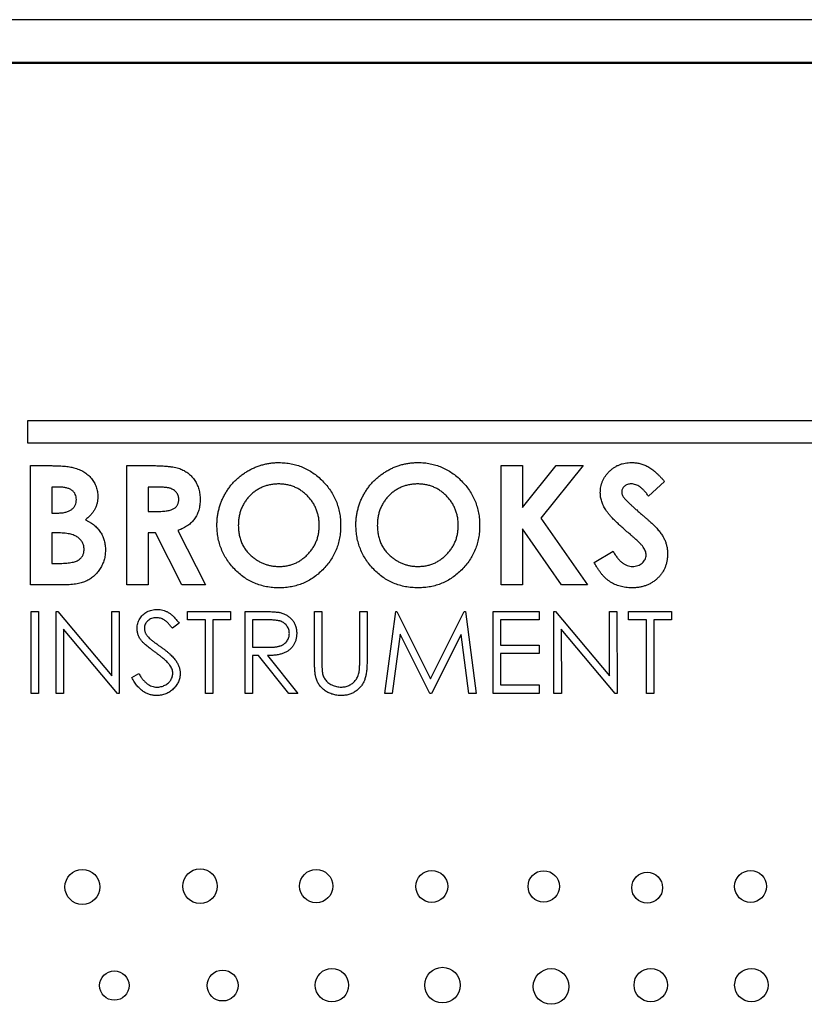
# Model space of a CAD drawing. Header units: inches. Extents: x 1.6 to 12.3, y 1.7 to 9.5.
# Tile 11 of 35: x 4.4 to 5, y 6.2 to 6.9. Entities that reach past the tile are written whole.
import ezdxf

# ---------------------------------------------------------------- set-up
doc = ezdxf.new("R2010")
doc.units = ezdxf.units.IN
doc.header["$MEASUREMENT"] = 0

msp = doc.modelspace()

# ---------------------------------------------------------------- linework, layer by layer
at = {"color": 7, "linetype": 'Continuous', "lineweight": 25}
for p, q in [((5.69819, 6.86866), (4.37669, 6.86866)), ((5.69819, 6.83866), (4.37769, 6.83866)), ((4.37898, 6.83816), (5.70348, 6.83832)), ((5.48151, 6.58829), (4.43151, 6.58817)), ((4.43151, 6.58817), (4.43151, 6.57267)), ((4.43151, 6.57267), (5.48151, 6.57279)), ((4.43377, 6.47347), (4.43376, 6.5568)), ((4.43376, 6.5568), (4.44712, 6.5568)), ((4.50107, 6.55681), (4.5185, 6.55681)), ((4.50108, 6.47348), (4.50107, 6.55681)), ((4.76282, 6.55684), (4.77778, 6.55684)), ((4.76283, 6.47351), (4.76282, 6.55684)), ((4.77778, 6.55684), (4.77778, 6.52751)), ((4.77778, 6.52751), (4.80142, 6.55684)), ((4.8203, 6.55685), (4.7906, 6.51998)), ((4.80142, 6.55684), (4.8203, 6.55685)), ((4.45341, 6.54185), (4.44872, 6.54185)), ((4.44872, 6.54185), (4.44872, 6.52368)), ((4.51603, 6.54185), (4.51603, 6.52476)), ((4.52112, 6.54185), (4.51603, 6.54185)), ((4.87714, 6.54572), (4.86596, 6.53548)), ((4.44872, 6.52368), (4.4527, 6.52368)), ((4.51603, 6.52476), (4.52186, 6.52476)), ((4.7906, 6.51998), (4.82319, 6.47351)), ((4.4523, 6.5098), (4.44872, 6.50979)), ((4.44872, 6.50979), (4.44873, 6.48843)), ((4.52111, 6.5098), (4.51603, 6.5098)), ((4.51603, 6.5098), (4.51604, 6.47348)), ((4.53947, 6.47348), (4.52111, 6.5098)), ((4.53687, 6.51151), (4.5561, 6.47348)), ((4.80518, 6.47351), (4.77778, 6.51259)), ((4.77778, 6.51259), (4.77779, 6.47351)), ((4.828, 6.48912), (4.84115, 6.49702)), ((4.44873, 6.48843), (4.45303, 6.48843)), ((4.45721, 6.47347), (4.43377, 6.47347)), ((4.51604, 6.47348), (4.50108, 6.47348)), ((4.5561, 6.47348), (4.53947, 6.47348)), ((4.77779, 6.47351), (4.76283, 6.47351)), ((4.82319, 6.47351), (4.80518, 6.47351)), ((4.43407, 6.45481), (4.43921, 6.45481)), ((4.43408, 6.39752), (4.43407, 6.45481)), ((4.43921, 6.45481), (4.43922, 6.39752)), ((4.4517, 6.45481), (4.45278, 6.45481)), ((4.45171, 6.39752), (4.4517, 6.45481)), ((4.45278, 6.45481), (4.49064, 6.40973)), ((4.49063, 6.45482), (4.49577, 6.45482)), ((4.49064, 6.40973), (4.49063, 6.45482)), ((4.49577, 6.45482), (4.49578, 6.39753)), ((4.54352, 6.45482), (4.57363, 6.45483)), ((4.54352, 6.44895), (4.54352, 6.45482)), ((4.57363, 6.45483), (4.57363, 6.44895)), ((4.58391, 6.45483), (4.59538, 6.45483)), ((4.58392, 6.39754), (4.58391, 6.45483)), ((4.63239, 6.45483), (4.63753, 6.45483)), ((4.63239, 6.42023), (4.63239, 6.45483)), ((4.63753, 6.45483), (4.63754, 6.42051)), ((4.66398, 6.42051), (4.66397, 6.45484)), ((4.66397, 6.45484), (4.66912, 6.45484)), ((4.66912, 6.45484), (4.66912, 6.42024)), ((4.68161, 6.39755), (4.68917, 6.45484)), ((4.68917, 6.45484), (4.6899, 6.45484)), ((4.6899, 6.45484), (4.71356, 6.40783)), ((4.71356, 6.40783), (4.73715, 6.45485)), ((4.73715, 6.45485), (4.7379, 6.45485)), ((4.7379, 6.45485), (4.74551, 6.39756)), ((4.75726, 6.45485), (4.78958, 6.45485)), ((4.75726, 6.39756), (4.75726, 6.45485)), ((4.78958, 6.45485), (4.78958, 6.44898)), ((4.79987, 6.39756), (4.79986, 6.45485)), ((4.79986, 6.45485), (4.80094, 6.45485)), ((4.80094, 6.45485), (4.83879, 6.40977)), ((4.83879, 6.40977), (4.83879, 6.45486)), ((4.83879, 6.45486), (4.84393, 6.45486)), ((4.84393, 6.45486), (4.84394, 6.39757)), ((4.85201, 6.44898), (4.85201, 6.45486)), ((4.85201, 6.45486), (4.88212, 6.45486)), ((4.88212, 6.45486), (4.88212, 6.44899)), ((4.53764, 6.44659), (4.53299, 6.44307)), ((4.556, 6.44895), (4.54352, 6.44895)), ((4.55601, 6.39753), (4.556, 6.44895)), ((4.56114, 6.44895), (4.56115, 6.39753)), ((4.57363, 6.44895), (4.56114, 6.44895)), ((4.5998, 6.44895), (4.58906, 6.44895)), ((4.58906, 6.44895), (4.58906, 6.42986)), ((4.78958, 6.44898), (4.7624, 6.44897)), ((4.7624, 6.44897), (4.7624, 6.43135)), ((4.8645, 6.44899), (4.85201, 6.44898)), ((4.8645, 6.39757), (4.8645, 6.44899)), ((4.88212, 6.44899), (4.86964, 6.44899)), ((4.86964, 6.44899), (4.86964, 6.39757)), ((4.45684, 6.44251), (4.45685, 6.39752)), ((4.49461, 6.39753), (4.45684, 6.44251)), ((4.69225, 6.43887), (4.68679, 6.39755)), ((4.71302, 6.39755), (4.69225, 6.43887)), ((4.73486, 6.43878), (4.71418, 6.39755)), ((4.74035, 6.39756), (4.73486, 6.43878)), ((4.84277, 6.39757), (4.805, 6.44255)), ((4.805, 6.44255), (4.80501, 6.39756)), ((4.7624, 6.43135), (4.78958, 6.43135)), ((4.78958, 6.43135), (4.78958, 6.42547)), ((4.58906, 6.42986), (4.59955, 6.42978)), ((4.59324, 6.42398), (4.58906, 6.42398)), ((4.58906, 6.42398), (4.58906, 6.39754)), ((4.61429, 6.39754), (4.59324, 6.42398)), ((4.59959, 6.42398), (4.62065, 6.39754)), ((4.78958, 6.42547), (4.7624, 6.42547)), ((4.7624, 6.42547), (4.7624, 6.40343)), ((4.50459, 6.40858), (4.50943, 6.41148)), ((4.7624, 6.40343), (4.78958, 6.40344)), ((4.78958, 6.40344), (4.78958, 6.39756)), ((4.43922, 6.39752), (4.43408, 6.39752)), ((4.45685, 6.39752), (4.45171, 6.39752)), ((4.49578, 6.39753), (4.49461, 6.39753)), ((4.56115, 6.39753), (4.55601, 6.39753)), ((4.58906, 6.39754), (4.58392, 6.39754)), ((4.62065, 6.39754), (4.61429, 6.39754)), ((4.68679, 6.39755), (4.68161, 6.39755)), ((4.71418, 6.39755), (4.71302, 6.39755)), ((4.74551, 6.39756), (4.74035, 6.39756)), ((4.78958, 6.39756), (4.75726, 6.39756)), ((4.80501, 6.39756), (4.79987, 6.39756)), ((4.84394, 6.39757), (4.84277, 6.39757)), ((4.86964, 6.39757), (4.8645, 6.39757))]:
    msp.add_line(p, q, dxfattribs=at)
for centre, radius in [((4.47002, 6.26221), 0.0122), ((4.55228, 6.26272), 0.0121), ((4.63355, 6.26279), 0.01164), ((4.71438, 6.26255), 0.01114), ((4.79269, 6.26255), 0.01099), ((4.86501, 6.26169), 0.01079), ((4.93736, 6.26258), 0.01114), ((4.56809, 6.19325), 0.0108), ((4.64453, 6.19351), 0.01169), ((4.72188, 6.19352), 0.01247), ((4.79785, 6.19261), 0.01247), ((4.86752, 6.19354), 0.01169), ((4.93793, 6.19355), 0.01169), ((4.49235, 6.19322), 0.01027)]:
    msp.add_circle(centre, radius, dxfattribs=at)
for points, knots in [([(4.44712, 6.5568), (4.44805, 6.5568), (4.44986, 6.5568), (4.45247, 6.55671), (4.45489, 6.55659), (4.45711, 6.55646), (4.45914, 6.55623), (4.46098, 6.55599), (4.46262, 6.5557), (4.46363, 6.55544), (4.46411, 6.55532)], [0, 0, 0, 0, 0.163996, 0.317329, 0.45806, 0.589158, 0.707952, 0.816322, 0.913585, 1, 1, 1, 1]), ([(4.46411, 6.55532), (4.46474, 6.55515), (4.46597, 6.55481), (4.46773, 6.55412), (4.4694, 6.55336), (4.47098, 6.55249), (4.47245, 6.5515), (4.47383, 6.55041), (4.47511, 6.54922), (4.47628, 6.54791), (4.47733, 6.54653), (4.47825, 6.54507), (4.47904, 6.54355), (4.47968, 6.54197), (4.48016, 6.54033), (4.48051, 6.53863), (4.48074, 6.53688), (4.48076, 6.53568), (4.48077, 6.53507)], [0, 0, 0, 0, 0.068739, 0.134888, 0.19969, 0.262933, 0.325307, 0.386909, 0.44897, 0.510671, 0.572016, 0.632612, 0.692909, 0.752599, 0.812767, 0.873499, 0.935786, 1, 1, 1, 1]), ([(4.5185, 6.55681), (4.51965, 6.55681), (4.52187, 6.5568), (4.52506, 6.55668), (4.52799, 6.55651), (4.53067, 6.55623), (4.5331, 6.55591), (4.53526, 6.5555), (4.53718, 6.55503), (4.53885, 6.55444), (4.54037, 6.55378), (4.54178, 6.55302), (4.54312, 6.55218), (4.54436, 6.5512), (4.54557, 6.55017), (4.54668, 6.54901), (4.54772, 6.54776), (4.54867, 6.5464), (4.54954, 6.54497), (4.55029, 6.54347), (4.55092, 6.5419), (4.55146, 6.54028), (4.55186, 6.53858), (4.55214, 6.53682), (4.55234, 6.53501), (4.55235, 6.53377), (4.55235, 6.53314)], [0, 0, 0, 0, 0.07287, 0.14015, 0.202226, 0.258829, 0.310354, 0.356955, 0.398363, 0.434877, 0.469082, 0.502627, 0.536024, 0.569399, 0.60258, 0.636436, 0.67069, 0.705555, 0.740932, 0.776353, 0.811718, 0.848008, 0.884551, 0.921994, 0.960208, 1, 1, 1, 1]), ([(4.56411, 6.51518), (4.56412, 6.51617), (4.56415, 6.51813), (4.56445, 6.52103), (4.56489, 6.52388), (4.56553, 6.52666), (4.56633, 6.52939), (4.56734, 6.53206), (4.5685, 6.53467), (4.56985, 6.5372), (4.57138, 6.53963), (4.573, 6.54196), (4.5748, 6.54415), (4.57672, 6.54621), (4.57878, 6.54813), (4.58097, 6.54992), (4.58329, 6.55159), (4.58574, 6.55313), (4.58829, 6.55448), (4.59089, 6.5557), (4.59355, 6.5567), (4.59625, 6.55752), (4.599, 6.55818), (4.60181, 6.55862), (4.60466, 6.55892), (4.60658, 6.55895), (4.60754, 6.55896)], [0, 0, 0, 0, 0.0431098, 0.0856737, 0.1275808, 0.1690406, 0.2104096, 0.2520123, 0.2936405, 0.335573, 0.3774575, 0.4188638, 0.4600439, 0.5010394, 0.5420349, 0.5832151, 0.6249038, 0.6671237, 0.7093858, 0.7512157, 0.7925904, 0.8335628, 0.8748407, 0.9160267, 0.9578637, 1, 1, 1, 1]), ([(4.60754, 6.55896), (4.60899, 6.55892), (4.61185, 6.55885), (4.61606, 6.55823), (4.62011, 6.55723), (4.62401, 6.55583), (4.62774, 6.554), (4.63133, 6.55181), (4.63475, 6.54918), (4.63797, 6.5462), (4.64095, 6.54295), (4.64352, 6.53946), (4.64573, 6.5358), (4.64754, 6.53197), (4.64894, 6.52795), (4.64991, 6.52376), (4.65054, 6.51939), (4.65061, 6.51642), (4.65065, 6.51491)], [0, 0, 0, 0, 0.06339, 0.125146, 0.185632, 0.245954, 0.30608, 0.367189, 0.429735, 0.494367, 0.559193, 0.622224, 0.684166, 0.74583, 0.807448, 0.870008, 0.933934, 1, 1, 1, 1]), ([(4.66133, 6.5152), (4.66134, 6.51618), (4.66137, 6.51814), (4.66167, 6.52104), (4.66211, 6.52389), (4.66276, 6.52667), (4.66355, 6.5294), (4.66456, 6.53207), (4.66573, 6.53468), (4.66707, 6.53721), (4.6686, 6.53964), (4.67023, 6.54197), (4.67202, 6.54416), (4.67394, 6.54622), (4.676, 6.54814), (4.6782, 6.54993), (4.68052, 6.5516), (4.68296, 6.55314), (4.68551, 6.5545), (4.68811, 6.55571), (4.69077, 6.55671), (4.69348, 6.55753), (4.69622, 6.55819), (4.69903, 6.55863), (4.70188, 6.55893), (4.7038, 6.55896), (4.70476, 6.55897)], [0, 0, 0, 0, 0.04311, 0.085674, 0.127581, 0.169041, 0.21041, 0.252012, 0.29364, 0.335573, 0.377458, 0.418864, 0.460044, 0.501039, 0.542035, 0.583215, 0.624904, 0.667124, 0.709386, 0.751216, 0.79259, 0.833563, 0.874841, 0.916027, 0.957864, 1, 1, 1, 1]), ([(4.70476, 6.55897), (4.70621, 6.55893), (4.70907, 6.55886), (4.71328, 6.55824), (4.71733, 6.55724), (4.72123, 6.55584), (4.72496, 6.55401), (4.72856, 6.55182), (4.73197, 6.54919), (4.73519, 6.54621), (4.73817, 6.54296), (4.74075, 6.53947), (4.74295, 6.53581), (4.74477, 6.53198), (4.74616, 6.52796), (4.74713, 6.52377), (4.74776, 6.5194), (4.74783, 6.51643), (4.74787, 6.51492)], [0, 0, 0, 0, 0.0633897, 0.1251457, 0.1856323, 0.2459539, 0.30608, 0.367189, 0.4297347, 0.4943666, 0.5591932, 0.6222245, 0.6841665, 0.7458302, 0.8074481, 0.8700076, 0.933934, 1, 1, 1, 1]), ([(4.83227, 6.53785), (4.83229, 6.53856), (4.83232, 6.53997), (4.83264, 6.54204), (4.83311, 6.54403), (4.8338, 6.54595), (4.8347, 6.54778), (4.83578, 6.54954), (4.83709, 6.55121), (4.83853, 6.5528), (4.84015, 6.55425), (4.84187, 6.55552), (4.84368, 6.5566), (4.8456, 6.55747), (4.84761, 6.55816), (4.8497, 6.55864), (4.85189, 6.55893), (4.85338, 6.55897), (4.85413, 6.55899)], [0, 0, 0, 0, 0.063163, 0.1244379, 0.184812, 0.2445286, 0.3042716, 0.3651427, 0.4273542, 0.4915474, 0.5557747, 0.6188703, 0.6807509, 0.7425136, 0.8050211, 0.8682726, 0.9328977, 1, 1, 1, 1]), ([(4.85413, 6.55899), (4.85512, 6.55895), (4.85707, 6.55888), (4.85996, 6.55832), (4.86279, 6.55744), (4.86507, 6.55638), (4.86688, 6.55535), (4.86826, 6.55441), (4.86968, 6.55332), (4.87111, 6.55208), (4.87259, 6.55071), (4.87409, 6.54918), (4.87563, 6.54752), (4.87663, 6.54633), (4.87714, 6.54572)], [0, 0, 0, 0, 0.106912, 0.212981, 0.319783, 0.428565, 0.485867, 0.54657, 0.611444, 0.680229, 0.753153, 0.830749, 0.913131, 1, 1, 1, 1]), ([(4.46582, 6.53307), (4.46579, 6.53371), (4.46573, 6.53496), (4.46511, 6.53671), (4.46414, 6.53827), (4.463, 6.53933), (4.46192, 6.54005), (4.461, 6.54053), (4.45999, 6.54096), (4.45886, 6.54126), (4.45765, 6.54154), (4.45632, 6.54171), (4.4549, 6.54183), (4.45392, 6.54184), (4.45341, 6.54185)], [0, 0, 0, 0, 0.11234, 0.217204, 0.320799, 0.429476, 0.486923, 0.547386, 0.610594, 0.678316, 0.750988, 0.828551, 0.911488, 1, 1, 1, 1]), ([(4.5374, 6.53334), (4.53738, 6.53378), (4.53735, 6.53465), (4.53701, 6.53589), (4.53649, 6.53705), (4.53577, 6.53811), (4.53486, 6.53904), (4.53382, 6.53986), (4.53261, 6.5405), (4.53151, 6.54095), (4.5305, 6.5412), (4.52958, 6.54139), (4.52853, 6.54153), (4.52733, 6.54165), (4.52598, 6.54175), (4.52449, 6.54181), (4.52286, 6.54184), (4.52172, 6.54185), (4.52112, 6.54185)], [0, 0, 0, 0, 0.063759, 0.124463, 0.185338, 0.246721, 0.309327, 0.372427, 0.437618, 0.505913, 0.54417, 0.58852, 0.640531, 0.697946, 0.763309, 0.835005, 0.913887, 1, 1, 1, 1]), ([(4.60731, 6.544), (4.60633, 6.54398), (4.60441, 6.54392), (4.60159, 6.54353), (4.59888, 6.5429), (4.59629, 6.54199), (4.59383, 6.54083), (4.59148, 6.53943), (4.58927, 6.53773), (4.58717, 6.53584), (4.58528, 6.53372), (4.58361, 6.53146), (4.58222, 6.52905), (4.58105, 6.52651), (4.58016, 6.52382), (4.57954, 6.521), (4.57914, 6.51803), (4.57909, 6.51602), (4.57907, 6.51499)], [0, 0, 0, 0, 0.064609, 0.127512, 0.188521, 0.248708, 0.308598, 0.368812, 0.429888, 0.492802, 0.555743, 0.617485, 0.678969, 0.740198, 0.80236, 0.866245, 0.931707, 1, 1, 1, 1]), ([(4.63569, 6.51511), (4.63566, 6.5161), (4.63561, 6.51805), (4.63522, 6.52092), (4.63457, 6.52367), (4.63365, 6.5263), (4.63251, 6.52882), (4.63108, 6.53122), (4.62938, 6.5335), (4.62745, 6.53563), (4.62536, 6.5376), (4.62311, 6.5393), (4.62076, 6.54078), (4.61828, 6.54194), (4.61569, 6.54286), (4.613, 6.54354), (4.61019, 6.54392), (4.60828, 6.54397), (4.60731, 6.544)], [0, 0, 0, 0, 0.06594, 0.129793, 0.192178, 0.253271, 0.31471, 0.376274, 0.438965, 0.503168, 0.567324, 0.629646, 0.690646, 0.751234, 0.811752, 0.872786, 0.935539, 1, 1, 1, 1]), ([(4.70453, 6.54401), (4.70355, 6.54399), (4.70163, 6.54393), (4.69881, 6.54354), (4.6961, 6.54291), (4.69352, 6.542), (4.69105, 6.54084), (4.6887, 6.53944), (4.68649, 6.53775), (4.6844, 6.53585), (4.68251, 6.53374), (4.68084, 6.53147), (4.67944, 6.52906), (4.67827, 6.52652), (4.67739, 6.52383), (4.67676, 6.52101), (4.67636, 6.51805), (4.67631, 6.51603), (4.67629, 6.515)], [0, 0, 0, 0, 0.064609, 0.127512, 0.188521, 0.248708, 0.308598, 0.368812, 0.429888, 0.492802, 0.555743, 0.617485, 0.678969, 0.740198, 0.80236, 0.866245, 0.931707, 1, 1, 1, 1]), ([(4.73291, 6.51512), (4.73289, 6.51611), (4.73283, 6.51806), (4.73244, 6.52093), (4.73179, 6.52368), (4.73088, 6.52631), (4.72973, 6.52883), (4.7283, 6.53124), (4.7266, 6.53351), (4.72468, 6.53565), (4.72258, 6.53761), (4.72033, 6.53931), (4.71799, 6.54079), (4.7155, 6.54195), (4.71292, 6.54287), (4.71022, 6.54355), (4.70741, 6.54393), (4.7055, 6.54399), (4.70453, 6.54401)], [0, 0, 0, 0, 0.06594, 0.129793, 0.192178, 0.253271, 0.31471, 0.376274, 0.438965, 0.503168, 0.567324, 0.629646, 0.690646, 0.751234, 0.811752, 0.872786, 0.935539, 1, 1, 1, 1]), ([(4.85397, 6.54403), (4.85349, 6.54401), (4.85258, 6.54398), (4.85128, 6.54366), (4.85011, 6.54313), (4.8491, 6.5424), (4.84829, 6.54154), (4.84766, 6.54061), (4.8473, 6.5396), (4.84725, 6.53891), (4.84723, 6.53857)], [0, 0, 0, 0, 0.14802, 0.285787, 0.415605, 0.546256, 0.67037, 0.784556, 0.893342, 1, 1, 1, 1]), ([(4.86596, 6.53548), (4.86548, 6.53616), (4.86456, 6.53746), (4.86307, 6.5392), (4.86158, 6.54068), (4.86009, 6.5419), (4.85858, 6.54285), (4.85705, 6.54352), (4.85551, 6.54395), (4.85448, 6.544), (4.85397, 6.54403)], [0, 0, 0, 0, 0.16242, 0.311824, 0.448433, 0.573381, 0.689077, 0.797573, 0.900293, 1, 1, 1, 1]), ([(4.48077, 6.53507), (4.48074, 6.53429), (4.48069, 6.53276), (4.48033, 6.5305), (4.47966, 6.52837), (4.47877, 6.52633), (4.47759, 6.52437), (4.47606, 6.5225), (4.47425, 6.52068), (4.47285, 6.51958), (4.47213, 6.51901)], [0, 0, 0, 0, 0.123276, 0.242654, 0.359446, 0.474771, 0.593876, 0.720187, 0.854458, 1, 1, 1, 1]), ([(4.85327, 6.50861), (4.85221, 6.5095), (4.85018, 6.51123), (4.8473, 6.51377), (4.84471, 6.51615), (4.84242, 6.51839), (4.84041, 6.52045), (4.8387, 6.52235), (4.83728, 6.52411), (4.83582, 6.5262), (4.83441, 6.52872), (4.83319, 6.53176), (4.8324, 6.5348), (4.83231, 6.53685), (4.83227, 6.53785)], [0, 0, 0, 0, 0.1121301, 0.2152117, 0.3099178, 0.3959787, 0.4734709, 0.5421672, 0.6025532, 0.6551264, 0.7482087, 0.8352703, 0.9189212, 1, 1, 1, 1]), ([(4.84723, 6.53857), (4.84724, 6.53822), (4.84727, 6.53753), (4.84756, 6.5365), (4.84799, 6.5355), (4.8484, 6.53489), (4.84861, 6.53458)], [0, 0, 0, 0, 0.241881, 0.487115, 0.737838, 1, 1, 1, 1]), ([(4.84861, 6.53458), (4.8488, 6.53434), (4.84925, 6.53378), (4.85007, 6.53288), (4.85115, 6.53182), (4.85245, 6.53058), (4.85397, 6.52913), (4.85574, 6.52751), (4.85777, 6.52574), (4.85919, 6.52449), (4.85993, 6.52383)], [0, 0, 0, 0, 0.059232, 0.137132, 0.233826, 0.349427, 0.48319, 0.636691, 0.809251, 1, 1, 1, 1]), ([(4.4527, 6.52368), (4.45324, 6.52369), (4.45428, 6.5237), (4.45578, 6.52382), (4.45718, 6.52402), (4.45847, 6.52429), (4.45966, 6.52465), (4.46075, 6.52507), (4.46172, 6.52559), (4.46285, 6.52637), (4.46404, 6.52751), (4.46509, 6.52915), (4.46571, 6.53104), (4.46578, 6.53238), (4.46582, 6.53307)], [0, 0, 0, 0, 0.088776, 0.171377, 0.248114, 0.321161, 0.388033, 0.452091, 0.512268, 0.568866, 0.676936, 0.781012, 0.886918, 1, 1, 1, 1]), ([(4.52186, 6.52476), (4.52257, 6.52477), (4.52393, 6.52478), (4.52589, 6.52486), (4.52768, 6.52503), (4.52928, 6.52524), (4.53073, 6.5255), (4.532, 6.52585), (4.53311, 6.52624), (4.53405, 6.52672), (4.53485, 6.52726), (4.53554, 6.52788), (4.53612, 6.52859), (4.53659, 6.52939), (4.53695, 6.53026), (4.53722, 6.53121), (4.53737, 6.53225), (4.53739, 6.53297), (4.5374, 6.53334)], [0, 0, 0, 0, 0.10554, 0.202086, 0.290685, 0.370553, 0.44267, 0.507675, 0.565573, 0.616455, 0.663331, 0.708862, 0.753412, 0.798515, 0.845064, 0.893873, 0.944708, 1, 1, 1, 1]), ([(4.55235, 6.53314), (4.55234, 6.53249), (4.55231, 6.5312), (4.55215, 6.52931), (4.55185, 6.52749), (4.55141, 6.52577), (4.55088, 6.52411), (4.5502, 6.52256), (4.54943, 6.52107), (4.54851, 6.51967), (4.5475, 6.51835), (4.54633, 6.51713), (4.54507, 6.51597), (4.54366, 6.5149), (4.54213, 6.51394), (4.54049, 6.51303), (4.53873, 6.51221), (4.5375, 6.51174), (4.53687, 6.51151)], [0, 0, 0, 0, 0.068738, 0.134783, 0.198527, 0.260938, 0.320957, 0.379897, 0.438493, 0.496142, 0.55425, 0.612731, 0.672493, 0.733974, 0.796799, 0.861942, 0.929401, 1, 1, 1, 1]), ([(4.85993, 6.52383), (4.86063, 6.52323), (4.86196, 6.52207), (4.86385, 6.52044), (4.86553, 6.51897), (4.86697, 6.51767), (4.86821, 6.51658), (4.86922, 6.51563), (4.87002, 6.51487), (4.87047, 6.51441), (4.87067, 6.51422)], [0, 0, 0, 0, 0.192953, 0.366186, 0.520459, 0.655785, 0.770623, 0.865677, 0.942674, 1, 1, 1, 1]), ([(4.47213, 6.51901), (4.47272, 6.51871), (4.47387, 6.51812), (4.4755, 6.51716), (4.47702, 6.51613), (4.47841, 6.51506), (4.47969, 6.51392), (4.48083, 6.51273), (4.48186, 6.51149), (4.48276, 6.51018), (4.48355, 6.50881), (4.48423, 6.50738), (4.48482, 6.5059), (4.48531, 6.50436), (4.48568, 6.50275), (4.48591, 6.50108), (4.4861, 6.49936), (4.48611, 6.49819), (4.48612, 6.4976)], [0, 0, 0, 0, 0.072784, 0.142709, 0.20947, 0.274688, 0.336441, 0.397676, 0.456563, 0.514816, 0.572851, 0.630799, 0.688952, 0.748769, 0.809245, 0.870729, 0.934272, 1, 1, 1, 1]), ([(4.60767, 6.47135), (4.60613, 6.47139), (4.60312, 6.47145), (4.59871, 6.4721), (4.5945, 6.47309), (4.59048, 6.47451), (4.58667, 6.47637), (4.58305, 6.47861), (4.57965, 6.48127), (4.57647, 6.48429), (4.57359, 6.48759), (4.57104, 6.49107), (4.5689, 6.49472), (4.56715, 6.49852), (4.56578, 6.50247), (4.5648, 6.50657), (4.56423, 6.51083), (4.56415, 6.51372), (4.56411, 6.51518)], [0, 0, 0, 0, 0.066747, 0.131149, 0.193728, 0.255238, 0.316404, 0.378042, 0.440419, 0.504569, 0.568668, 0.630995, 0.692295, 0.752621, 0.813204, 0.874019, 0.93616, 1, 1, 1, 1]), ([(4.57907, 6.51499), (4.5791, 6.51384), (4.57917, 6.5116), (4.57963, 6.50834), (4.58044, 6.50525), (4.58158, 6.50236), (4.58302, 6.49964), (4.58479, 6.49712), (4.58689, 6.49478), (4.5885, 6.49341), (4.58932, 6.49272)], [0, 0, 0, 0, 0.134803, 0.264191, 0.38845, 0.510537, 0.630421, 0.750679, 0.873459, 1, 1, 1, 1]), ([(4.60762, 6.48631), (4.60857, 6.48634), (4.61046, 6.48639), (4.61323, 6.48678), (4.61588, 6.48744), (4.61844, 6.48833), (4.62087, 6.48953), (4.62322, 6.49095), (4.62543, 6.49266), (4.62751, 6.4946), (4.62942, 6.49672), (4.6311, 6.49898), (4.63252, 6.50137), (4.63368, 6.50388), (4.63459, 6.50652), (4.63522, 6.50928), (4.63561, 6.51215), (4.63566, 6.51411), (4.63569, 6.51511)], [0, 0, 0, 0, 0.064154, 0.126225, 0.18686, 0.24696, 0.307449, 0.368154, 0.43008, 0.494144, 0.558255, 0.620851, 0.682832, 0.744011, 0.80587, 0.868955, 0.933241, 1, 1, 1, 1]), ([(4.65065, 6.51491), (4.65061, 6.51342), (4.65053, 6.51047), (4.64994, 6.50615), (4.64895, 6.502), (4.64758, 6.49803), (4.6458, 6.49424), (4.64363, 6.49062), (4.64106, 6.48719), (4.63814, 6.48396), (4.63495, 6.48101), (4.63155, 6.47843), (4.62799, 6.47624), (4.62426, 6.47444), (4.62034, 6.47308), (4.61627, 6.47206), (4.61202, 6.47147), (4.60913, 6.47139), (4.60767, 6.47135)], [0, 0, 0, 0, 0.065727, 0.129517, 0.191735, 0.253178, 0.314337, 0.375767, 0.438439, 0.502797, 0.567123, 0.629551, 0.690479, 0.751079, 0.811597, 0.872921, 0.935497, 1, 1, 1, 1]), ([(4.70489, 6.47136), (4.70336, 6.4714), (4.70035, 6.47147), (4.69594, 6.47211), (4.69172, 6.4731), (4.6877, 6.47452), (4.68389, 6.47638), (4.68027, 6.47862), (4.67687, 6.48128), (4.67369, 6.4843), (4.67081, 6.4876), (4.66827, 6.49108), (4.66612, 6.49473), (4.66437, 6.49853), (4.663, 6.50248), (4.66203, 6.50658), (4.66145, 6.51084), (4.66137, 6.51373), (4.66133, 6.5152)], [0, 0, 0, 0, 0.066747, 0.131149, 0.193728, 0.255238, 0.316404, 0.378042, 0.440419, 0.504569, 0.568668, 0.630995, 0.692295, 0.752621, 0.813204, 0.874019, 0.93616, 1, 1, 1, 1]), ([(4.67629, 6.515), (4.67632, 6.51385), (4.67639, 6.51162), (4.67686, 6.50835), (4.67766, 6.50526), (4.6788, 6.50237), (4.68024, 6.49965), (4.68201, 6.49713), (4.68411, 6.49479), (4.68572, 6.49342), (4.68654, 6.49273)], [0, 0, 0, 0, 0.134803, 0.264191, 0.38845, 0.510537, 0.630421, 0.750679, 0.873459, 1, 1, 1, 1]), ([(4.70484, 6.48632), (4.7058, 6.48635), (4.70768, 6.4864), (4.71045, 6.48679), (4.7131, 6.48745), (4.71566, 6.48834), (4.7181, 6.48954), (4.72044, 6.49096), (4.72265, 6.49267), (4.72473, 6.49461), (4.72664, 6.49673), (4.72832, 6.49899), (4.72975, 6.50138), (4.73091, 6.50389), (4.73182, 6.50653), (4.73244, 6.50929), (4.73284, 6.51216), (4.73289, 6.51412), (4.73291, 6.51512)], [0, 0, 0, 0, 0.064154, 0.126225, 0.18686, 0.24696, 0.307449, 0.368154, 0.43008, 0.494144, 0.558255, 0.620851, 0.682832, 0.744011, 0.80587, 0.868955, 0.933241, 1, 1, 1, 1]), ([(4.74787, 6.51492), (4.74783, 6.51343), (4.74775, 6.51049), (4.74716, 6.50616), (4.74617, 6.50202), (4.74481, 6.49804), (4.74302, 6.49425), (4.74086, 6.49063), (4.73828, 6.4872), (4.73537, 6.48397), (4.73218, 6.48102), (4.72878, 6.47844), (4.72521, 6.47625), (4.72148, 6.47445), (4.71756, 6.47309), (4.71349, 6.47207), (4.70924, 6.47148), (4.70635, 6.4714), (4.70489, 6.47136)], [0, 0, 0, 0, 0.065727, 0.129517, 0.191735, 0.253178, 0.314337, 0.375767, 0.438439, 0.502797, 0.567123, 0.629551, 0.690479, 0.751079, 0.811597, 0.872921, 0.935497, 1, 1, 1, 1]), ([(4.87067, 6.51422), (4.8714, 6.51342), (4.87282, 6.51189), (4.87466, 6.50952), (4.87616, 6.50721), (4.87734, 6.50492), (4.87822, 6.50259), (4.87884, 6.50018), (4.87922, 6.49768), (4.87926, 6.49597), (4.87928, 6.49511)], [0, 0, 0, 0, 0.150824, 0.289937, 0.417114, 0.534533, 0.648022, 0.76242, 0.879834, 1, 1, 1, 1]), ([(4.47116, 6.49818), (4.47115, 6.49862), (4.47112, 6.49948), (4.47093, 6.50073), (4.47056, 6.5019), (4.4701, 6.50302), (4.46948, 6.50405), (4.46872, 6.50502), (4.46781, 6.5059), (4.46678, 6.50673), (4.46559, 6.50747), (4.46421, 6.50808), (4.46267, 6.50862), (4.46095, 6.50904), (4.45904, 6.5094), (4.45695, 6.50961), (4.45468, 6.50977), (4.45311, 6.50979), (4.4523, 6.5098)], [0, 0, 0, 0, 0.052811, 0.102862, 0.151654, 0.199519, 0.247724, 0.296209, 0.346725, 0.398963, 0.45473, 0.514183, 0.579215, 0.650139, 0.72753, 0.811507, 0.902504, 1, 1, 1, 1]), ([(4.86432, 6.49424), (4.8643, 6.49471), (4.86424, 6.49568), (4.86383, 6.49711), (4.86319, 6.49855), (4.86243, 6.49973), (4.86166, 6.50071), (4.86092, 6.50157), (4.86002, 6.50251), (4.85896, 6.50354), (4.85776, 6.50468), (4.85641, 6.50591), (4.8549, 6.50723), (4.85383, 6.50814), (4.85327, 6.50861)], [0, 0, 0, 0, 0.0763466, 0.1550908, 0.2383516, 0.3284041, 0.3793839, 0.4396176, 0.5098314, 0.5888746, 0.6774364, 0.7755467, 0.8826359, 1, 1, 1, 1]), ([(4.45303, 6.48843), (4.45389, 6.48843), (4.45552, 6.48844), (4.45787, 6.48855), (4.46, 6.48876), (4.46192, 6.489), (4.46361, 6.48939), (4.4651, 6.48979), (4.46636, 6.4903), (4.46743, 6.49089), (4.46832, 6.49156), (4.46909, 6.49229), (4.46973, 6.4931), (4.47024, 6.49398), (4.47068, 6.49492), (4.47094, 6.49595), (4.47115, 6.49704), (4.47116, 6.49779), (4.47116, 6.49818)], [0, 0, 0, 0, 0.109605, 0.210729, 0.302106, 0.385275, 0.459318, 0.524848, 0.583642, 0.634641, 0.681202, 0.726798, 0.770652, 0.814017, 0.857946, 0.903306, 0.950528, 1, 1, 1, 1]), ([(4.48612, 6.4976), (4.48607, 6.49646), (4.48598, 6.49421), (4.4853, 6.49091), (4.48413, 6.48779), (4.48255, 6.48486), (4.4806, 6.48219), (4.47838, 6.47983), (4.47587, 6.47784), (4.47356, 6.4765), (4.47156, 6.47561), (4.46991, 6.47505), (4.46813, 6.47454), (4.46621, 6.47415), (4.46415, 6.47385), (4.46196, 6.47364), (4.45963, 6.4735), (4.45803, 6.47348), (4.45721, 6.47347)], [0, 0, 0, 0, 0.080262, 0.158397, 0.236267, 0.314772, 0.392892, 0.468689, 0.542742, 0.617672, 0.656331, 0.697047, 0.740666, 0.786778, 0.835572, 0.887245, 0.941895, 1, 1, 1, 1]), ([(4.84115, 6.49702), (4.84164, 6.49618), (4.84257, 6.49456), (4.84415, 6.49238), (4.84577, 6.49052), (4.84746, 6.489), (4.84921, 6.48781), (4.85102, 6.48696), (4.85289, 6.48643), (4.85417, 6.48637), (4.85481, 6.48634)], [0, 0, 0, 0, 0.160458, 0.307612, 0.442139, 0.566229, 0.681222, 0.789558, 0.895029, 1, 1, 1, 1]), ([(4.87928, 6.49511), (4.87927, 6.49426), (4.87924, 6.49261), (4.87888, 6.4902), (4.87837, 6.48788), (4.87758, 6.4857), (4.87662, 6.48361), (4.87541, 6.48164), (4.87399, 6.47978), (4.87237, 6.47806), (4.87057, 6.4765), (4.86864, 6.47511), (4.86656, 6.47397), (4.86436, 6.473), (4.86201, 6.4723), (4.85955, 6.47175), (4.85695, 6.47143), (4.85517, 6.4714), (4.85426, 6.47138)], [0, 0, 0, 0, 0.065198, 0.127921, 0.189039, 0.248533, 0.307594, 0.367232, 0.426945, 0.488596, 0.550368, 0.611305, 0.672527, 0.734164, 0.797349, 0.862256, 0.929628, 1, 1, 1, 1]), ([(4.85481, 6.48634), (4.85546, 6.48636), (4.85672, 6.48642), (4.85851, 6.48689), (4.86016, 6.48762), (4.86158, 6.48868), (4.86279, 6.48989), (4.86368, 6.49124), (4.86424, 6.49271), (4.8643, 6.49372), (4.86432, 6.49424)], [0, 0, 0, 0, 0.141986, 0.275473, 0.404346, 0.53543, 0.661427, 0.777867, 0.88828, 1, 1, 1, 1]), ([(4.58932, 6.49272), (4.58999, 6.4922), (4.59131, 6.49119), (4.59343, 6.48989), (4.59561, 6.48878), (4.59787, 6.48788), (4.6002, 6.48717), (4.60261, 6.48668), (4.60509, 6.48636), (4.60677, 6.48633), (4.60762, 6.48631)], [0, 0, 0, 0, 0.127991, 0.253098, 0.376184, 0.498936, 0.621526, 0.745707, 0.871575, 1, 1, 1, 1]), ([(4.68654, 6.49273), (4.68721, 6.49222), (4.68854, 6.4912), (4.69065, 6.4899), (4.69283, 6.48879), (4.69509, 6.48789), (4.69743, 6.48718), (4.69983, 6.48669), (4.70231, 6.48638), (4.70399, 6.48634), (4.70484, 6.48632)], [0, 0, 0, 0, 0.127991, 0.253098, 0.376184, 0.498936, 0.621526, 0.745707, 0.871575, 1, 1, 1, 1]), ([(4.85426, 6.47138), (4.85355, 6.47139), (4.85214, 6.47142), (4.85006, 6.47162), (4.84805, 6.47195), (4.84611, 6.47243), (4.84424, 6.47302), (4.84244, 6.47378), (4.84071, 6.47465), (4.83905, 6.47565), (4.83746, 6.47681), (4.83591, 6.4781), (4.83445, 6.47956), (4.83304, 6.48117), (4.8317, 6.48294), (4.83038, 6.48485), (4.82915, 6.48692), (4.82839, 6.48838), (4.828, 6.48912)], [0, 0, 0, 0, 0.0635598, 0.1258848, 0.1862646, 0.2450087, 0.3033973, 0.3614666, 0.4187328, 0.476188, 0.5344626, 0.5940064, 0.6554237, 0.7187349, 0.7849465, 0.8535032, 0.9251727, 1, 1, 1, 1]), ([(4.50826, 6.44292), (4.50828, 6.44352), (4.50832, 6.44472), (4.50868, 6.44648), (4.50924, 6.44815), (4.51004, 6.44973), (4.51105, 6.45117), (4.51224, 6.45248), (4.51363, 6.45361), (4.51518, 6.45457), (4.51686, 6.45534), (4.51864, 6.45589), (4.52048, 6.45622), (4.52174, 6.45627), (4.52237, 6.45629)], [0, 0, 0, 0, 0.083771, 0.165751, 0.246237, 0.327404, 0.408726, 0.48963, 0.57161, 0.655742, 0.741224, 0.826577, 0.912004, 1, 1, 1, 1]), ([(4.52237, 6.45629), (4.52305, 6.45627), (4.52439, 6.45622), (4.52637, 6.45581), (4.52827, 6.45517), (4.5298, 6.45441), (4.531, 6.45365), (4.53191, 6.45296), (4.53284, 6.45217), (4.53378, 6.45126), (4.53473, 6.45025), (4.53569, 6.44913), (4.53668, 6.44791), (4.53731, 6.44704), (4.53764, 6.44659)], [0, 0, 0, 0, 0.107209, 0.213204, 0.318562, 0.426501, 0.48334, 0.543285, 0.607974, 0.677199, 0.750741, 0.828752, 0.91221, 1, 1, 1, 1]), ([(4.59538, 6.45483), (4.59614, 6.45483), (4.59761, 6.45482), (4.59972, 6.4548), (4.60163, 6.45472), (4.60335, 6.45465), (4.60487, 6.45453), (4.60621, 6.45441), (4.60735, 6.45426), (4.60805, 6.45412), (4.60836, 6.45405)], [0, 0, 0, 0, 0.176258, 0.338434, 0.484822, 0.617158, 0.734698, 0.837385, 0.926372, 1, 1, 1, 1]), ([(4.60836, 6.45405), (4.60878, 6.45395), (4.60961, 6.45374), (4.6108, 6.45331), (4.61194, 6.45281), (4.61302, 6.45222), (4.61403, 6.45154), (4.61498, 6.45078), (4.61588, 6.44994), (4.61671, 6.44902), (4.61746, 6.44803), (4.61812, 6.44698), (4.61868, 6.44587), (4.61912, 6.4447), (4.61948, 6.44349), (4.61973, 6.44221), (4.61988, 6.44088), (4.6199, 6.43997), (4.61991, 6.43951)], [0, 0, 0, 0, 0.064211, 0.127053, 0.188728, 0.24911, 0.309425, 0.369794, 0.430612, 0.491884, 0.554051, 0.61518, 0.676283, 0.73845, 0.800776, 0.865196, 0.931647, 1, 1, 1, 1]), ([(4.5218, 6.45041), (4.52121, 6.45039), (4.52007, 6.45036), (4.51845, 6.44993), (4.51699, 6.44929), (4.51573, 6.44837), (4.5147, 6.44727), (4.51394, 6.44601), (4.51349, 6.44462), (4.51343, 6.44365), (4.5134, 6.44316)], [0, 0, 0, 0, 0.143031, 0.275822, 0.401869, 0.527875, 0.650459, 0.765964, 0.880809, 1, 1, 1, 1]), ([(4.53299, 6.44307), (4.53271, 6.44343), (4.53217, 6.44413), (4.53135, 6.4451), (4.53058, 6.44599), (4.52981, 6.44677), (4.52911, 6.44748), (4.52841, 6.44808), (4.52776, 6.44858), (4.52693, 6.44912), (4.52588, 6.44964), (4.52457, 6.45009), (4.52321, 6.45036), (4.52227, 6.4504), (4.5218, 6.45041)], [0, 0, 0, 0, 0.098449, 0.18959, 0.274128, 0.352111, 0.423687, 0.489026, 0.548936, 0.601892, 0.701259, 0.799633, 0.898566, 1, 1, 1, 1]), ([(4.61476, 6.43952), (4.61474, 6.43998), (4.61471, 6.4409), (4.61439, 6.44223), (4.61384, 6.4435), (4.61313, 6.44468), (4.61223, 6.44575), (4.6112, 6.44667), (4.61004, 6.44742), (4.60896, 6.44792), (4.60799, 6.44821), (4.60715, 6.44843), (4.60619, 6.44857), (4.60513, 6.44871), (4.60395, 6.44883), (4.60266, 6.44891), (4.60127, 6.44895), (4.6003, 6.44895), (4.5998, 6.44895)], [0, 0, 0, 0, 0.068801, 0.136339, 0.203981, 0.273501, 0.342899, 0.410938, 0.479129, 0.54949, 0.587827, 0.630814, 0.678939, 0.731984, 0.79115, 0.85531, 0.9251, 1, 1, 1, 1]), ([(4.51146, 6.4342), (4.51121, 6.43453), (4.51071, 6.4352), (4.51005, 6.43623), (4.5095, 6.43729), (4.50905, 6.43838), (4.50869, 6.43948), (4.50844, 6.44061), (4.50828, 6.44176), (4.50827, 6.44253), (4.50826, 6.44292)], [0, 0, 0, 0, 0.133502, 0.26255, 0.388252, 0.511531, 0.633734, 0.755402, 0.877557, 1, 1, 1, 1]), ([(4.5134, 6.44316), (4.51341, 6.44285), (4.51342, 6.44223), (4.5136, 6.44133), (4.51383, 6.44042), (4.5142, 6.43953), (4.5147, 6.43862), (4.51537, 6.43768), (4.5162, 6.43672), (4.51684, 6.43609), (4.51718, 6.43576)], [0, 0, 0, 0, 0.107282, 0.216059, 0.322956, 0.434131, 0.553424, 0.686081, 0.83426, 1, 1, 1, 1]), ([(4.59955, 6.42978), (4.60004, 6.42978), (4.60099, 6.42978), (4.60236, 6.42984), (4.60364, 6.42992), (4.60482, 6.43003), (4.6059, 6.43018), (4.60688, 6.43036), (4.60776, 6.43057), (4.60879, 6.43091), (4.60995, 6.43141), (4.61118, 6.4322), (4.61226, 6.43314), (4.61314, 6.43425), (4.61388, 6.43544), (4.61438, 6.43675), (4.61471, 6.43811), (4.61475, 6.43905), (4.61476, 6.43952)], [0, 0, 0, 0, 0.071655, 0.138887, 0.201147, 0.259076, 0.312197, 0.360614, 0.405011, 0.445019, 0.518453, 0.589423, 0.658039, 0.727281, 0.795827, 0.863188, 0.930404, 1, 1, 1, 1]), ([(4.61991, 6.43951), (4.61988, 6.43875), (4.61984, 6.43726), (4.6194, 6.4351), (4.61868, 6.43308), (4.61769, 6.43121), (4.61644, 6.42953), (4.61493, 6.42805), (4.61316, 6.42681), (4.61152, 6.42595), (4.61006, 6.4254), (4.60887, 6.42501), (4.60756, 6.42471), (4.60616, 6.42445), (4.60466, 6.42424), (4.60306, 6.42409), (4.60136, 6.424), (4.60019, 6.42399), (4.59959, 6.42398)], [0, 0, 0, 0, 0.07878, 0.153721, 0.226714, 0.299191, 0.37119, 0.443006, 0.516689, 0.593217, 0.633873, 0.676989, 0.7229, 0.771959, 0.824211, 0.879379, 0.937948, 1, 1, 1, 1]), ([(4.52085, 6.4264), (4.52025, 6.42683), (4.5191, 6.42765), (4.51748, 6.42887), (4.51604, 6.42999), (4.51478, 6.43101), (4.51369, 6.43193), (4.51277, 6.43276), (4.51205, 6.4335), (4.51164, 6.43398), (4.51146, 6.4342)], [0, 0, 0, 0, 0.181535, 0.347082, 0.495568, 0.628357, 0.74552, 0.845831, 0.930782, 1, 1, 1, 1]), ([(4.51718, 6.43576), (4.5173, 6.43565), (4.5176, 6.43538), (4.51815, 6.43494), (4.51887, 6.43441), (4.51974, 6.43374), (4.52079, 6.43297), (4.52201, 6.43211), (4.52339, 6.43111), (4.52436, 6.43042), (4.52488, 6.43005)], [0, 0, 0, 0, 0.0525943, 0.124952, 0.2180939, 0.3335024, 0.4687892, 0.6249376, 0.801683, 1, 1, 1, 1]), ([(4.53118, 6.41727), (4.53093, 6.4176), (4.53039, 6.41829), (4.52946, 6.41931), (4.52838, 6.42037), (4.52716, 6.42149), (4.52579, 6.42265), (4.52428, 6.42388), (4.52262, 6.42513), (4.52145, 6.42597), (4.52085, 6.4264)], [0, 0, 0, 0, 0.0902813, 0.1895343, 0.2992048, 0.4183741, 0.5483658, 0.6881291, 0.8390798, 1, 1, 1, 1]), ([(4.52488, 6.43005), (4.5255, 6.4296), (4.52671, 6.42873), (4.52842, 6.42741), (4.52997, 6.42612), (4.53137, 6.42487), (4.53263, 6.42367), (4.53373, 6.4225), (4.53469, 6.42137), (4.53573, 6.41993), (4.53679, 6.41815), (4.53769, 6.41596), (4.53827, 6.41377), (4.53834, 6.41229), (4.53838, 6.41157)], [0, 0, 0, 0, 0.096967, 0.1877632, 0.2723812, 0.3513018, 0.4243116, 0.4918819, 0.5542029, 0.6108432, 0.7159176, 0.8145502, 0.9085005, 1, 1, 1, 1]), ([(4.53324, 6.41165), (4.53321, 6.41212), (4.53317, 6.41309), (4.53274, 6.41452), (4.5321, 6.41594), (4.5315, 6.41682), (4.53118, 6.41727)], [0, 0, 0, 0, 0.234748, 0.475391, 0.728528, 1, 1, 1, 1]), ([(4.63342, 6.40816), (4.63333, 6.40846), (4.63315, 6.40912), (4.63295, 6.41022), (4.63279, 6.41148), (4.63263, 6.41291), (4.63254, 6.4145), (4.63246, 6.41626), (4.63239, 6.41819), (4.63239, 6.41953), (4.63239, 6.42023)], [0, 0, 0, 0, 0.07813, 0.169465, 0.274335, 0.39211, 0.523687, 0.668365, 0.827132, 1, 1, 1, 1]), ([(4.63754, 6.42051), (4.63754, 6.42002), (4.63753, 6.4191), (4.63754, 6.41779), (4.63757, 6.41662), (4.63759, 6.4156), (4.63763, 6.41472), (4.63766, 6.41398), (4.6377, 6.41338), (4.63775, 6.41304), (4.63777, 6.41289)], [0, 0, 0, 0, 0.191079, 0.362605, 0.516099, 0.650038, 0.765977, 0.862374, 0.940842, 1, 1, 1, 1]), ([(4.66912, 6.42024), (4.66912, 6.41961), (4.66911, 6.4184), (4.66904, 6.41661), (4.66893, 6.41492), (4.66877, 6.41332), (4.66856, 6.41182), (4.66833, 6.4104), (4.66803, 6.40908), (4.66768, 6.40784), (4.66728, 6.40665), (4.66677, 6.40553), (4.66619, 6.40443), (4.6655, 6.40338), (4.66472, 6.40238), (4.66386, 6.40139), (4.6629, 6.40046), (4.66186, 6.39957), (4.66076, 6.39875), (4.65958, 6.39803), (4.65834, 6.39744), (4.65705, 6.39692), (4.6557, 6.39655), (4.65429, 6.39627), (4.65283, 6.39611), (4.65183, 6.39609), (4.65132, 6.39608)], [0, 0, 0, 0, 0.054863, 0.107068, 0.156992, 0.20401, 0.248513, 0.290509, 0.330189, 0.367589, 0.403883, 0.440037, 0.476326, 0.512827, 0.550256, 0.588407, 0.627439, 0.667776, 0.708433, 0.748606, 0.788948, 0.829446, 0.87036, 0.912207, 0.955543, 1, 1, 1, 1]), ([(4.66339, 6.41162), (4.66344, 6.41182), (4.66355, 6.41227), (4.66365, 6.41303), (4.66376, 6.41393), (4.66384, 6.41497), (4.66391, 6.41615), (4.66395, 6.41748), (4.66397, 6.41895), (4.66398, 6.41998), (4.66398, 6.42051)], [0, 0, 0, 0, 0.069835, 0.155621, 0.257802, 0.373811, 0.506402, 0.655564, 0.820079, 1, 1, 1, 1]), ([(4.50943, 6.41148), (4.50988, 6.41073), (4.51075, 6.40928), (4.51219, 6.40733), (4.51368, 6.40567), (4.51524, 6.40432), (4.51684, 6.40325), (4.51852, 6.40249), (4.52025, 6.40202), (4.52143, 6.40196), (4.52201, 6.40194)], [0, 0, 0, 0, 0.159004, 0.304646, 0.438547, 0.562322, 0.677433, 0.786897, 0.893611, 1, 1, 1, 1]), ([(4.52201, 6.40194), (4.52252, 6.40195), (4.52351, 6.40198), (4.52498, 6.40224), (4.5264, 6.40267), (4.52776, 6.40325), (4.52901, 6.40396), (4.53013, 6.40481), (4.53108, 6.40578), (4.53186, 6.40685), (4.53246, 6.40799), (4.53292, 6.40917), (4.53318, 6.4104), (4.53322, 6.41123), (4.53324, 6.41165)], [0, 0, 0, 0, 0.091295, 0.180992, 0.270379, 0.360478, 0.448694, 0.532623, 0.614316, 0.694491, 0.772638, 0.849284, 0.923941, 1, 1, 1, 1]), ([(4.53838, 6.41157), (4.53837, 6.41105), (4.53835, 6.41004), (4.5381, 6.40854), (4.53774, 6.40709), (4.53721, 6.4057), (4.53654, 6.40436), (4.53571, 6.40307), (4.53473, 6.40183), (4.53362, 6.40067), (4.5324, 6.3996), (4.53111, 6.39865), (4.52976, 6.39784), (4.52833, 6.3972), (4.52684, 6.39669), (4.52529, 6.39632), (4.52367, 6.3961), (4.52257, 6.39607), (4.52201, 6.39606)], [0, 0, 0, 0, 0.061495, 0.121796, 0.180952, 0.240299, 0.299757, 0.3608, 0.423165, 0.488346, 0.553642, 0.617281, 0.680182, 0.742142, 0.804628, 0.868236, 0.933008, 1, 1, 1, 1]), ([(4.63777, 6.41289), (4.63785, 6.41235), (4.63801, 6.4113), (4.63844, 6.40981), (4.63902, 6.40847), (4.63973, 6.40724), (4.64062, 6.40613), (4.64174, 6.40514), (4.64305, 6.40423), (4.64454, 6.40345), (4.64613, 6.40279), (4.64776, 6.4023), (4.64939, 6.402), (4.65049, 6.40197), (4.65104, 6.40195)], [0, 0, 0, 0, 0.086898, 0.167753, 0.244964, 0.31813, 0.392337, 0.4701, 0.554266, 0.644399, 0.736918, 0.826197, 0.913693, 1, 1, 1, 1]), ([(4.65104, 6.40195), (4.6515, 6.40197), (4.65243, 6.402), (4.65382, 6.40222), (4.65517, 6.40261), (4.65648, 6.40314), (4.65773, 6.40378), (4.65888, 6.40456), (4.65991, 6.40546), (4.66085, 6.40646), (4.66166, 6.40759), (4.66238, 6.40881), (4.66296, 6.41017), (4.66325, 6.41113), (4.66339, 6.41162)], [0, 0, 0, 0, 0.082893, 0.165308, 0.24777, 0.331788, 0.415226, 0.496315, 0.577102, 0.657736, 0.739278, 0.823164, 0.909473, 1, 1, 1, 1]), ([(4.52201, 6.39606), (4.52158, 6.39607), (4.52072, 6.39609), (4.51945, 6.39623), (4.5182, 6.39644), (4.517, 6.39677), (4.51582, 6.39717), (4.51467, 6.39766), (4.51355, 6.39825), (4.51246, 6.39893), (4.51139, 6.39972), (4.51036, 6.40063), (4.50934, 6.40165), (4.50833, 6.4028), (4.50737, 6.40407), (4.50641, 6.40546), (4.50548, 6.40697), (4.50489, 6.40803), (4.50459, 6.40858)], [0, 0, 0, 0, 0.057207, 0.113694, 0.169175, 0.224155, 0.278714, 0.333787, 0.389234, 0.445813, 0.503694, 0.564283, 0.627963, 0.694643, 0.765377, 0.839615, 0.917539, 1, 1, 1, 1]), ([(4.65132, 6.39608), (4.65077, 6.39609), (4.64969, 6.39611), (4.6481, 6.39626), (4.64657, 6.39653), (4.64509, 6.39688), (4.64368, 6.39735), (4.64233, 6.39793), (4.64104, 6.39859), (4.63982, 6.39937), (4.63867, 6.40023), (4.63763, 6.40116), (4.63666, 6.40215), (4.63582, 6.40322), (4.63506, 6.40436), (4.63441, 6.40556), (4.63385, 6.40683), (4.63356, 6.40771), (4.63342, 6.40816)], [0, 0, 0, 0, 0.071184, 0.139662, 0.206344, 0.271408, 0.335461, 0.39832, 0.460631, 0.523264, 0.585019, 0.645206, 0.704252, 0.762968, 0.821064, 0.880088, 0.939381, 1, 1, 1, 1])]:
    msp.add_open_spline(points, degree=3, knots=knots, dxfattribs=at)

doc.saveas('drawing.dxf')
